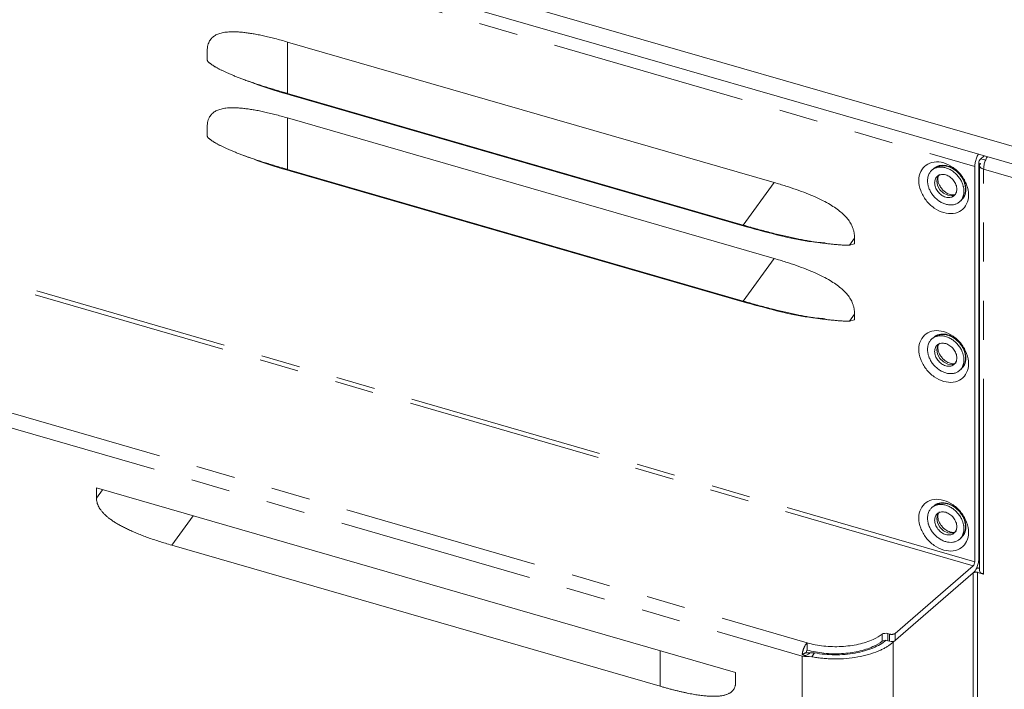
# Model space of a CAD drawing. Header units: millimetres. Extents: x 19 to 844, y 7 to 552.
# Tile 45 of 49: x 687 to 719, y 449 to 471. Entities that reach past the tile are written whole.
import ezdxf

# ---------------------------------------------------------------- set-up
doc = ezdxf.new("R2010")
doc.units = ezdxf.units.MM
doc.linetypes.add('PHANTOM', pattern=[12.7, 6.35, -1.27, 1.27, -1.27, 1.27, -1.27])

msp = doc.modelspace()

# ---------------------------------------------------------------- linework, layer by layer
at = {"color": 8, "linetype": 'PHANTOM', "lineweight": 0}
for p, q in [((717.9239, 453.5044), (601.5878, 487.0877)), ((717.9739, 453.6343), (601.6378, 487.2176)), ((599.9442, 483.4976), (712.5275, 450.9976)), ((599.7775, 483.0646), (712.3608, 450.5646)), ((692.1085, 473.9499), (717.9739, 466.4832)), ((695.6279, 468.8588), (695.6279, 470.5323)), ((695.6279, 468.8588), (695.732, 468.8047)), ((695.6279, 466.3892), (695.6279, 468.0627)), ((695.6279, 466.3892), (695.732, 466.3351)), ((718.2626, 453.2334), (718.2626, 466.3999)), ((718.2626, 466.3999), (732.3557, 462.3315)), ((711.4524, 465.9642), (710.4441, 464.5817)), ((710.4441, 464.5817), (710.5482, 464.5276)), ((713.8969, 463.9253), (714.0658, 464.1569)), ((711.4524, 463.4946), (710.4441, 462.1121)), ((710.4441, 462.1121), (710.5482, 462.058)), ((713.8969, 461.4557), (714.0658, 461.6873)), ((689.4112, 455.7078), (689.6082, 455.978)), ((691.862, 454.1727), (692.5577, 455.1266)), ((717.9239, 453.2734), (717.9239, 396.5776)), ((718.0605, 396.5959), (718.0605, 453.2917)), ((714.9661, 451.2804), (714.9661, 451.0496)), ((715.1433, 451.0701), (715.1434, 451.301)), ((715.2051, 451.2832), (715.2051, 451.0522)), ((715.3872, 451.0766), (715.3872, 451.3076)), ((715.3206, 451.0189), (715.3206, 394.3231)), ((707.7449, 449.5877), (707.7449, 450.7424)), ((712.3608, 450.5646), (712.3608, 393.9843))]:
    msp.add_line(p, q, dxfattribs=at)
at = {"color": 7, "linetype": 'Continuous', "lineweight": 15}
for p, q in [((693.0035, 474.7019), (732.933, 463.1752)), ((692.5085, 474.2732), (732.933, 462.6037)), ((711.4524, 465.9642), (695.6279, 470.5323)), ((693.0145, 469.9536), (693.0145, 470.2339)), ((694.1376, 469.3362), (694.3677, 469.2478)), ((695.6279, 468.8588), (710.4441, 464.5817)), ((710.5482, 464.5276), (695.732, 468.8047)), ((711.4524, 463.4946), (695.6279, 468.0627)), ((693.0145, 467.484), (693.0145, 467.7642)), ((694.1376, 466.8665), (694.3677, 466.7782)), ((718.1072, 466.5987), (718.1072, 453.7498)), ((718.1072, 466.5987), (718.165, 466.582)), ((718.1572, 466.7286), (718.2789, 466.834)), ((718.1656, 466.7358), (718.2983, 466.6975)), ((695.6279, 466.3892), (710.4441, 462.1121)), ((710.5482, 462.058), (695.732, 466.3351)), ((716.6505, 466.4263), (716.5818, 466.3668)), ((717.9739, 453.6343), (717.9739, 466.4832)), ((718.1292, 466.5184), (718.1292, 453.3458)), ((717.4765, 465.3337), (717.5452, 465.3932)), ((713.8969, 463.9253), (714.0658, 463.9741)), ((714.0658, 463.9741), (714.0658, 464.1569)), ((713.8969, 461.4557), (714.0658, 461.5045)), ((714.0658, 461.5045), (714.0658, 461.6873)), ((716.6505, 460.9415), (716.5818, 460.8819)), ((717.4765, 459.8488), (717.5452, 459.9084)), ((689.4112, 456.0349), (710.1958, 450.0349)), ((689.4112, 456.0349), (689.4112, 455.7078)), ((716.6505, 455.4566), (716.5818, 455.3971)), ((717.4765, 454.364), (717.5452, 454.4235)), ((691.862, 454.1727), (707.7449, 449.5877)), ((715.3872, 451.3076), (717.9239, 453.5044)), ((718.0401, 453.4516), (718.1292, 453.4259)), ((715.3206, 451.0189), (717.9239, 453.2734)), ((718.0605, 453.2917), (718.2626, 453.2334)), ((715.1434, 451.301), (715.2051, 451.2832)), ((712.5279, 450.9975), (712.5277, 450.7666)), ((715.1433, 451.0701), (715.2051, 451.0522)), ((712.3642, 450.6253), (712.4812, 450.5915)), ((712.6119, 450.6584), (712.4812, 450.5915)), ((712.7667, 450.673), (712.6716, 450.5484)), ((710.1958, 449.7078), (710.1958, 450.0349))]:
    msp.add_line(p, q, dxfattribs=at)
at = {"color": 8, "linetype": 'PHANTOM', "lineweight": 0, "flags": 128}
for points in [[(716.736, 466.013), (716.7635, 466.1432), (716.8116, 466.2122)], [(717.3428, 465.5738), (717.235, 465.5356), (717.0969, 465.548), (716.9588, 465.6153), (716.8417, 465.7274), (716.7635, 465.867), (716.736, 466.013)], [(717.3614, 460.1022), (717.352, 460.0952), (717.235, 460.0508), (717.0969, 460.0632), (716.9588, 460.1305), (716.8417, 460.2425), (716.7635, 460.3822), (716.736, 460.5282), (716.7635, 460.6584), (716.8242, 460.7391)], [(717.3614, 454.6174), (717.352, 454.6104), (717.235, 454.566), (717.0969, 454.5784), (716.9588, 454.6457), (716.8417, 454.7577), (716.7635, 454.8973), (716.736, 455.0434), (716.7635, 455.1735), (716.8242, 455.2543)]]:
    msp.add_lwpolyline(points, dxfattribs=at)
at = {"color": 7, "linetype": 'Continuous', "lineweight": 15}
for points, knots in [([(695.6279, 470.5323), (695.5579, 470.5523), (695.4209, 470.5913), (695.2199, 470.6445), (695.0279, 470.6922), (694.845, 470.7341), (694.671, 470.7702), (694.5059, 470.8006), (694.3498, 470.8251), (694.2025, 470.8439), (694.0639, 470.8569), (693.9339, 470.8641), (693.787, 470.8657), (693.6288, 470.8565), (693.4659, 470.8277), (693.3274, 470.7803), (693.2139, 470.7134), (693.1238, 470.6243), (693.0667, 470.5265), (693.0337, 470.4287), (693.0172, 470.3361), (693.0154, 470.2688), (693.0145, 470.2339)], [0, 0, 0, 0, 0.0676901, 0.1324715, 0.1943688, 0.2534137, 0.3096425, 0.3630966, 0.4138259, 0.4618888, 0.5073524, 0.5502999, 0.5908299, 0.6547958, 0.7121592, 0.7639959, 0.8117842, 0.8582917, 0.9046617, 0.9342519, 0.9659543, 1, 1, 1, 1]), ([(693.0145, 469.9536), (693.0148, 469.9492), (693.0153, 469.9405), (693.0199, 469.9271), (693.0274, 469.9132), (693.0381, 469.8988), (693.0518, 469.884), (693.0681, 469.8686), (693.0867, 469.8528), (693.107, 469.8366), (693.1292, 469.8199), (693.1531, 469.8027), (693.1789, 469.7851), (693.2064, 469.7672), (693.2355, 469.7489), (693.2664, 469.7303), (693.2989, 469.7113), (693.3332, 469.692), (693.3692, 469.6723), (693.4069, 469.6523), (693.4463, 469.632), (693.4874, 469.6114), (693.5301, 469.5906), (693.5745, 469.5695), (693.6205, 469.5482), (693.6682, 469.5267), (693.7176, 469.5049), (693.7687, 469.4828), (693.8216, 469.4605), (693.8762, 469.438), (693.9326, 469.4152), (693.9908, 469.3922), (694.0507, 469.369), (694.1124, 469.3455), (694.1759, 469.3218), (694.2411, 469.2979), (694.3082, 469.2738), (694.377, 469.2495), (694.4477, 469.2249), (694.5202, 469.2002), (694.5944, 469.1752), (694.6705, 469.15), (694.7485, 469.1245), (694.8282, 469.0989), (694.9098, 469.073), (694.9932, 469.047), (695.0784, 469.0207), (695.1655, 468.9942), (695.2544, 468.9675), (695.3451, 468.9406), (695.4377, 468.9135), (695.5321, 468.8861), (695.5958, 468.868), (695.6279, 468.8588)], [0, 0, 0, 0, 0.0136587, 0.0273007, 0.0409204, 0.054528, 0.0681437, 0.0817901, 0.0954836, 0.1092329, 0.1230541, 0.1369733, 0.1510257, 0.1652544, 0.1796993, 0.1943745, 0.2092905, 0.2244608, 0.2399007, 0.2556278, 0.2716611, 0.2880209, 0.304727, 0.3217898, 0.3392162, 0.3570138, 0.3751909, 0.3937565, 0.4127199, 0.43209, 0.4518726, 0.4720734, 0.4926976, 0.5137505, 0.5352371, 0.5571621, 0.5795292, 0.6023419, 0.6256039, 0.6493185, 0.6734889, 0.6981182, 0.723209, 0.7487641, 0.7747856, 0.8012758, 0.8282369, 0.8556711, 0.8835803, 0.9119664, 0.9408309, 0.970175, 1, 1, 1, 1]), ([(694.3693, 469.2571), (694.4652, 469.218), (694.8889, 469.0456), (695.3643, 468.9098), (695.732, 468.8047)], [0, 0, 0, 0, 0.2264766, 1, 1, 1, 1]), ([(695.6279, 468.0627), (695.5579, 468.0827), (695.4209, 468.1216), (695.2199, 468.1749), (695.0279, 468.2226), (694.845, 468.2644), (694.671, 468.3006), (694.5059, 468.3309), (694.3498, 468.3555), (694.2025, 468.3743), (694.0639, 468.3873), (693.9339, 468.3945), (693.787, 468.3961), (693.6288, 468.3869), (693.4659, 468.358), (693.3274, 468.3107), (693.2139, 468.2438), (693.1238, 468.1546), (693.0667, 468.0569), (693.0337, 467.9591), (693.0172, 467.8665), (693.0154, 467.7991), (693.0145, 467.7642)], [0, 0, 0, 0, 0.06769015, 0.13247145, 0.1943688, 0.25341367, 0.30964254, 0.36309665, 0.41382591, 0.46188881, 0.50735243, 0.55029985, 0.59082993, 0.65479581, 0.71215922, 0.76399594, 0.81178422, 0.85829173, 0.90466167, 0.93425188, 0.96595428, 1, 1, 1, 1]), ([(693.0145, 467.484), (693.0148, 467.4796), (693.0153, 467.4709), (693.0199, 467.4574), (693.0274, 467.4436), (693.0381, 467.4292), (693.0518, 467.4144), (693.0681, 467.399), (693.0867, 467.3832), (693.107, 467.367), (693.1292, 467.3503), (693.1531, 467.3331), (693.1789, 467.3155), (693.2064, 467.2975), (693.2355, 467.2793), (693.2664, 467.2606), (693.2989, 467.2417), (693.3332, 467.2223), (693.3692, 467.2027), (693.4069, 467.1827), (693.4463, 467.1624), (693.4874, 467.1418), (693.5301, 467.121), (693.5745, 467.0999), (693.6205, 467.0786), (693.6682, 467.0571), (693.7176, 467.0352), (693.7687, 467.0132), (693.8216, 466.9909), (693.8762, 466.9684), (693.9326, 466.9456), (693.9908, 466.9226), (694.0507, 466.8994), (694.1124, 466.8759), (694.1759, 466.8522), (694.2411, 466.8283), (694.3082, 466.8042), (694.377, 466.7799), (694.4477, 466.7553), (694.5202, 466.7306), (694.5944, 466.7056), (694.6705, 466.6803), (694.7485, 466.6549), (694.8282, 466.6293), (694.9098, 466.6034), (694.9932, 466.5773), (695.0784, 466.5511), (695.1655, 466.5246), (695.2544, 466.4979), (695.3451, 466.471), (695.4377, 466.4439), (695.5321, 466.4165), (695.5958, 466.3983), (695.6279, 466.3892)], [0, 0, 0, 0, 0.0136587, 0.0273007, 0.0409204, 0.054528, 0.0681437, 0.0817901, 0.0954836, 0.1092329, 0.1230541, 0.1369733, 0.1510257, 0.1652544, 0.1796993, 0.1943745, 0.2092905, 0.2244608, 0.2399007, 0.2556278, 0.2716611, 0.2880209, 0.304727, 0.3217898, 0.3392162, 0.3570138, 0.3751909, 0.3937565, 0.4127199, 0.43209, 0.4518726, 0.4720734, 0.4926976, 0.5137505, 0.5352371, 0.5571621, 0.5795292, 0.6023419, 0.6256039, 0.6493185, 0.6734889, 0.6981182, 0.723209, 0.7487641, 0.7747856, 0.8012758, 0.8282369, 0.8556711, 0.8835803, 0.9119664, 0.9408309, 0.970175, 1, 1, 1, 1]), ([(717.9739, 466.4832), (717.9766, 466.5274), (717.9821, 466.6157), (718.025, 466.755), (718.0667, 466.8512), (718.0936, 466.8826), (718.0969, 466.8865)], [0, 0, 0, 0, 0.3184681, 0.6369332, 0.9553962, 1, 1, 1, 1]), ([(694.3693, 466.7874), (694.4652, 466.7484), (694.8889, 466.576), (695.3643, 466.4402), (695.732, 466.3351)], [0, 0, 0, 0, 0.2264766, 1, 1, 1, 1]), ([(716.1552, 466.0267), (716.1552, 466.1325), (716.1763, 466.2322), (716.2573, 466.4043), (716.3172, 466.4767), (716.4668, 466.5831), (716.5565, 466.6172), (716.752, 466.6417), (716.8577, 466.6322), (716.9635, 466.6017)], [0, 0, 0, 0, 0.25, 0.25, 0.5, 0.5, 0.75, 0.75, 1, 1, 1, 1]), ([(716.9635, 466.6017), (717.0693, 466.5711), (717.1751, 466.5196), (717.3706, 466.3821), (717.4603, 466.2964), (717.6099, 466.1035), (717.6698, 465.9966), (717.7508, 465.7777), (717.7718, 465.6659), (717.7718, 465.56)], [0, 0, 0, 0, 0.25, 0.25, 0.5, 0.5, 0.75, 0.75, 1, 1, 1, 1]), ([(718.1072, 466.5987), (718.1072, 466.6214), (718.1126, 466.6486), (718.1311, 466.6966), (718.1441, 466.7172), (718.1572, 466.7286)], [0, 0, 0, 0, 0.5, 0.5, 1, 1, 1, 1]), ([(718.165, 466.582), (718.1601, 466.5774), (718.1506, 466.5684), (718.1401, 466.5543), (718.1328, 466.5399), (718.129, 466.5254), (718.1286, 466.5106), (718.1316, 466.4957), (718.1392, 466.4773), (718.155, 466.4561), (718.1828, 466.4339), (718.2185, 466.4144), (718.2477, 466.4048), (718.2626, 466.3999)], [0, 0, 0, 0, 0.0741216, 0.1458791, 0.2161293, 0.2857847, 0.3557812, 0.427041, 0.5004389, 0.6238899, 0.7502344, 0.8729231, 1, 1, 1, 1]), ([(718.2626, 466.3999), (718.2653, 466.444), (718.2707, 466.5323), (718.3137, 466.6717), (718.3554, 466.7678), (718.3823, 466.7993), (718.3856, 466.8032)], [0, 0, 0, 0, 0.3184681, 0.6369332, 0.9553962, 1, 1, 1, 1]), ([(717.622, 465.6803), (717.6217, 465.6934), (717.6212, 465.7194), (717.6173, 465.7591), (717.6111, 465.799), (717.6023, 465.8391), (717.591, 465.8794), (717.5683, 465.9464), (717.5256, 466.0391), (717.4513, 466.1506), (717.3612, 466.2509), (717.2581, 466.3355), (717.1465, 466.4019), (717.0303, 466.4466), (716.914, 466.469), (716.8024, 466.4671), (716.6992, 466.4421), (716.6092, 466.3938), (716.5348, 466.3252), (716.4861, 466.2475), (716.457, 466.1703), (716.4413, 466.0987), (716.4394, 466.0476), (716.4384, 466.022)], [0, 0, 0, 0, 0.0210188, 0.0418531, 0.062592, 0.083326, 0.1041455, 0.1251401, 0.1875782, 0.2501042, 0.3125423, 0.3750683, 0.4375064, 0.5000324, 0.5624705, 0.6249965, 0.6874346, 0.7499606, 0.8123987, 0.8749247, 0.9166788, 0.958129, 1, 1, 1, 1]), ([(717.6886, 465.738), (717.6798, 465.818), (717.662, 465.9781), (717.525, 466.2147), (717.3298, 466.4024), (717.0957, 466.5172), (716.8686, 466.5327), (716.7113, 466.4929), (716.6626, 466.4297), (716.6552, 466.42)], [0, 0, 0, 0, 0.1617784, 0.3235568, 0.4853351, 0.6471135, 0.8088919, 0.9706703, 1, 1, 1, 1]), ([(716.6694, 465.9553), (716.6694, 466.0025), (716.6787, 466.047), (716.7149, 466.1239), (716.7416, 466.1562), (716.8084, 466.2037), (716.8485, 466.2189), (716.9357, 466.2298), (716.983, 466.2256), (717.0774, 466.1983), (717.1246, 466.1753), (717.2119, 466.114), (717.252, 466.0757), (717.3188, 465.9896), (717.3455, 465.9418), (717.3816, 465.8441), (717.391, 465.7942), (717.391, 465.747)], [0, 0, 0, 0, 0.125, 0.125, 0.25, 0.25, 0.375, 0.375, 0.5, 0.5, 0.625, 0.625, 0.75, 0.75, 0.875, 0.875, 1, 1, 1, 1]), ([(717.0969, 466.4862), (717.0842, 466.4896), (717.0589, 466.4965), (717.0212, 466.5035), (716.9841, 466.5082), (716.9474, 466.5102), (716.9113, 466.5096), (716.864, 466.5054), (716.8074, 466.4939), (716.7441, 466.4705), (716.7072, 466.4468), (716.6886, 466.435)], [0, 0, 0, 0, 0.0839992, 0.167262, 0.250145, 0.3330099, 0.4162184, 0.500128, 0.6670915, 0.8327487, 1, 1, 1, 1]), ([(716.911, 465.7479), (716.8799, 465.7892), (716.8363, 465.8469), (716.7971, 465.9368), (716.776, 466.0098), (716.769, 466.0875), (716.7791, 466.1544), (716.7982, 466.1998), (716.8181, 466.2143), (716.8269, 466.2207)], [0, 0, 0, 0, 0.2055478, 0.2878368, 0.4191906, 0.5532208, 0.6986247, 0.8675301, 1, 1, 1, 1]), ([(717.6742, 465.7422), (717.674, 465.7549), (717.6735, 465.7804), (717.6697, 465.8191), (717.6636, 465.858), (717.655, 465.8971), (717.644, 465.9365), (717.6218, 466.0018), (717.5802, 466.0923), (717.5077, 466.201), (717.4198, 466.2989), (717.3303, 466.3723), (717.2468, 466.4248), (717.1725, 466.4616), (717.1222, 466.478), (717.0969, 466.4862)], [0, 0, 0, 0, 0.0420239, 0.0836794, 0.1251449, 0.1666013, 0.2082296, 0.2502087, 0.3750556, 0.500065, 0.6249118, 0.7499212, 0.8334143, 0.9162909, 1, 1, 1, 1]), ([(714.0658, 464.1569), (714.0655, 464.1748), (714.065, 464.2102), (714.0606, 464.263), (714.0537, 464.3145), (714.0441, 464.3647), (714.032, 464.4134), (714.0069, 464.4954), (713.957, 464.61), (713.8667, 464.7512), (713.7521, 464.884), (713.6147, 465.0111), (713.452, 465.1339), (713.2586, 465.2567), (713.0333, 465.3793), (712.7746, 465.5015), (712.4865, 465.6214), (712.1686, 465.7389), (711.8206, 465.8552), (711.5784, 465.9269), (711.4524, 465.9642)], [0, 0, 0, 0, 0.0173168, 0.0340344, 0.0501631, 0.0657267, 0.0807603, 0.0953061, 0.1416498, 0.1881394, 0.2359488, 0.2877997, 0.3451724, 0.4091448, 0.4852838, 0.5698242, 0.6632533, 0.7659271, 0.8781095, 1, 1, 1, 1]), ([(716.9635, 464.9851), (716.8577, 465.0156), (716.752, 465.0672), (716.5565, 465.2046), (716.4668, 465.2904), (716.3172, 465.4832), (716.2573, 465.5902), (716.1763, 465.8091), (716.1552, 465.9209), (716.1552, 466.0267)], [0, 0, 0, 0, 0.25, 0.25, 0.5, 0.5, 0.75, 0.75, 1, 1, 1, 1]), ([(716.4384, 466.022), (716.4387, 466.0089), (716.4391, 465.9828), (716.443, 465.9431), (716.4493, 465.9032), (716.4581, 465.8631), (716.4694, 465.8228), (716.4921, 465.7558), (716.5348, 465.6631), (716.6091, 465.5517), (716.6992, 465.4513), (716.8023, 465.3668), (716.9139, 465.3003), (717.0301, 465.2556), (717.1464, 465.2332), (717.258, 465.2352), (717.3612, 465.2601), (717.4512, 465.3085), (717.5256, 465.3771), (717.5743, 465.4548), (717.6034, 465.5319), (717.6191, 465.6036), (717.621, 465.6546), (717.622, 465.6803)], [0, 0, 0, 0, 0.0210188, 0.0418531, 0.062592, 0.083326, 0.1041455, 0.1251401, 0.1875782, 0.2501042, 0.3125423, 0.3750683, 0.4375064, 0.5000324, 0.5624705, 0.6249965, 0.6874346, 0.7499606, 0.8123987, 0.8749247, 0.9166788, 0.958129, 1, 1, 1, 1]), ([(717.391, 465.747), (717.391, 465.6997), (717.3816, 465.6552), (717.3455, 465.5784), (717.3188, 465.5461), (717.252, 465.4985), (717.2119, 465.4834), (717.1246, 465.4724), (717.0774, 465.4766), (716.983, 465.5039), (716.9357, 465.5269), (716.8485, 465.5883), (716.8084, 465.6266), (716.7416, 465.7127), (716.7149, 465.7604), (716.6787, 465.8581), (716.6694, 465.9081), (716.6694, 465.9553)], [0, 0, 0, 0, 0.125, 0.125, 0.25, 0.25, 0.375, 0.375, 0.5, 0.5, 0.625, 0.625, 0.75, 0.75, 0.875, 0.875, 1, 1, 1, 1]), ([(717.3407, 465.5763), (717.3183, 465.5682), (717.279, 465.554), (717.1852, 465.5659), (717.1024, 465.5969), (717.0235, 465.6428), (716.9591, 465.6951), (716.9229, 465.7349), (716.911, 465.7479)], [0, 0, 0, 0, 0.2634778, 0.4637664, 0.6135788, 0.7514258, 0.9186946, 1, 1, 1, 1]), ([(717.5386, 465.3977), (717.5787, 465.4364), (717.6678, 465.5223), (717.6813, 465.6615), (717.6886, 465.738)], [0, 0, 0, 0, 0.4501594, 1, 1, 1, 1]), ([(717.5777, 465.4704), (717.5969, 465.4904), (717.6618, 465.558), (717.6691, 465.6661), (717.6742, 465.7422)], [0, 0, 0, 0, 0.2957945, 1, 1, 1, 1]), ([(717.7718, 465.56), (717.7718, 465.4542), (717.7508, 465.3546), (717.6698, 465.1824), (717.6099, 465.1101), (717.4603, 465.0036), (717.3706, 464.9696), (717.1751, 464.9451), (717.0693, 464.9545), (716.9635, 464.9851)], [0, 0, 0, 0, 0.25, 0.25, 0.5, 0.5, 0.75, 0.75, 1, 1, 1, 1]), ([(710.4441, 464.5817), (710.525, 464.5582), (710.6834, 464.5122), (710.9184, 464.4465), (711.1452, 464.3851), (711.3638, 464.3282), (711.5744, 464.2757), (711.777, 464.2274), (711.9718, 464.1833), (712.1588, 464.1434), (712.3381, 464.1075), (712.5101, 464.0756), (712.6749, 464.0474), (712.8327, 464.0228), (712.9839, 464.0016), (713.1294, 463.9833), (713.2695, 463.9675), (713.4048, 463.9541), (713.536, 463.9427), (713.6632, 463.9326), (713.7858, 463.9254), (713.8598, 463.9254), (713.8969, 463.9253)], [0, 0, 0, 0, 0.0751128, 0.147111, 0.2160216, 0.2818791, 0.3447216, 0.4045953, 0.4615545, 0.5156611, 0.5669933, 0.6156421, 0.661734, 0.7054121, 0.7468251, 0.78626, 0.8240056, 0.8602974, 0.8956485, 0.9305444, 0.9652311, 1, 1, 1, 1]), ([(710.5482, 464.5276), (710.9179, 464.4266), (711.573, 464.2475), (712.4292, 464.0542), (712.9322, 464.0168), (713.1118, 464.0034)], [0, 0, 0, 0, 0.4544064, 0.8051608, 1, 1, 1, 1]), ([(714.0658, 461.6873), (714.0655, 461.7052), (714.065, 461.7406), (714.0606, 461.7934), (714.0537, 461.8449), (714.0441, 461.8951), (714.032, 461.9438), (714.0069, 462.0258), (713.957, 462.1404), (713.8667, 462.2816), (713.7521, 462.4144), (713.6147, 462.5415), (713.452, 462.6643), (713.2586, 462.7871), (713.0333, 462.9097), (712.7746, 463.0319), (712.4865, 463.1517), (712.1686, 463.2693), (711.8206, 463.3856), (711.5784, 463.4573), (711.4524, 463.4946)], [0, 0, 0, 0, 0.0173168, 0.0340344, 0.0501631, 0.0657267, 0.0807603, 0.0953061, 0.1416498, 0.1881394, 0.2359488, 0.2877997, 0.3451724, 0.4091448, 0.4852838, 0.5698242, 0.6632533, 0.7659271, 0.8781095, 1, 1, 1, 1]), ([(710.4441, 462.1121), (710.525, 462.0886), (710.6834, 462.0426), (710.9184, 461.9769), (711.1452, 461.9155), (711.3638, 461.8586), (711.5744, 461.806), (711.777, 461.7577), (711.9718, 461.7137), (712.1588, 461.6738), (712.3381, 461.6379), (712.5101, 461.606), (712.6749, 461.5778), (712.8327, 461.5532), (712.9839, 461.532), (713.1294, 461.5137), (713.2695, 461.4978), (713.4048, 461.4845), (713.536, 461.4731), (713.6632, 461.463), (713.7858, 461.4558), (713.8598, 461.4557), (713.8969, 461.4557)], [0, 0, 0, 0, 0.0751128, 0.147111, 0.2160216, 0.2818791, 0.3447216, 0.4045953, 0.4615545, 0.5156611, 0.5669933, 0.6156421, 0.661734, 0.7054121, 0.7468251, 0.78626, 0.8240056, 0.8602974, 0.8956485, 0.9305444, 0.9652311, 1, 1, 1, 1]), ([(710.5482, 462.058), (710.9179, 461.9569), (711.573, 461.7779), (712.4292, 461.5846), (712.9322, 461.5472), (713.1118, 461.5338)], [0, 0, 0, 0, 0.4544064, 0.8051608, 1, 1, 1, 1]), ([(716.1552, 460.5419), (716.1552, 460.6477), (716.1763, 460.7474), (716.2573, 460.9195), (716.3172, 460.9919), (716.4668, 461.0983), (716.5565, 461.1323), (716.752, 461.1569), (716.8577, 461.1474), (716.9635, 461.1168)], [0, 0, 0, 0, 0.25, 0.25, 0.5, 0.5, 0.75, 0.75, 1, 1, 1, 1]), ([(716.9635, 461.1168), (717.0693, 461.0863), (717.1751, 461.0347), (717.3706, 460.8973), (717.4603, 460.8115), (717.6099, 460.6187), (717.6698, 460.5117), (717.7508, 460.2929), (717.7718, 460.181), (717.7718, 460.0752)], [0, 0, 0, 0, 0.25, 0.25, 0.5, 0.5, 0.75, 0.75, 1, 1, 1, 1]), ([(717.622, 460.1955), (717.6217, 460.2085), (717.6212, 460.2346), (717.6173, 460.2743), (717.6111, 460.3142), (717.6023, 460.3543), (717.591, 460.3946), (717.5683, 460.4616), (717.5256, 460.5543), (717.4513, 460.6658), (717.3612, 460.7661), (717.2581, 460.8506), (717.1465, 460.9171), (717.0303, 460.9618), (716.914, 460.9842), (716.8024, 460.9822), (716.6992, 460.9573), (716.6092, 460.9089), (716.5348, 460.8403), (716.4861, 460.7626), (716.457, 460.6855), (716.4413, 460.6138), (716.4394, 460.5628), (716.4384, 460.5371)], [0, 0, 0, 0, 0.02101884, 0.04185309, 0.06259199, 0.08332597, 0.10414554, 0.12514011, 0.18757819, 0.25010421, 0.31254229, 0.37506831, 0.43750639, 0.50003241, 0.56247049, 0.62499651, 0.68743458, 0.7499606, 0.81239868, 0.8749247, 0.91667881, 0.95812901, 1, 1, 1, 1]), ([(717.6886, 460.2532), (717.6798, 460.3332), (717.662, 460.4932), (717.525, 460.7298), (717.3298, 460.9175), (717.0957, 461.0324), (716.8686, 461.0478), (716.7113, 461.008), (716.6626, 460.9449), (716.6552, 460.9352)], [0, 0, 0, 0, 0.1617758, 0.3235545, 0.4853348, 0.6471136, 0.8088923, 0.9706727, 1, 1, 1, 1]), ([(717.0969, 461.0014), (717.0842, 461.0048), (717.0589, 461.0116), (717.0212, 461.0187), (716.9841, 461.0233), (716.9474, 461.0253), (716.9113, 461.0248), (716.864, 461.0206), (716.8074, 461.009), (716.7441, 460.9856), (716.7072, 460.962), (716.6886, 460.9501)], [0, 0, 0, 0, 0.0839995, 0.1672625, 0.2501457, 0.3330108, 0.4162196, 0.5001294, 0.6670924, 0.8327492, 1, 1, 1, 1]), ([(717.6742, 460.2574), (717.674, 460.2701), (717.6735, 460.2955), (717.6697, 460.3343), (717.6636, 460.3732), (717.655, 460.4123), (717.644, 460.4517), (717.6218, 460.517), (717.5802, 460.6074), (717.5077, 460.7162), (717.4198, 460.8141), (717.3303, 460.8875), (717.2468, 460.94), (717.1725, 460.9767), (717.1222, 460.9931), (717.0969, 461.0014)], [0, 0, 0, 0, 0.0420239, 0.0836794, 0.1251449, 0.1666013, 0.2082296, 0.2502087, 0.3750556, 0.500065, 0.6249118, 0.7499212, 0.8334143, 0.9162909, 1, 1, 1, 1]), ([(716.9635, 459.5003), (716.8577, 459.5308), (716.752, 459.5824), (716.5565, 459.7198), (716.4668, 459.8056), (716.3172, 459.9984), (716.2573, 460.1054), (716.1763, 460.3242), (716.1552, 460.4361), (716.1552, 460.5419)], [0, 0, 0, 0, 0.25, 0.25, 0.5, 0.5, 0.75, 0.75, 1, 1, 1, 1]), ([(716.4384, 460.5371), (716.4387, 460.524), (716.4391, 460.498), (716.443, 460.4583), (716.4493, 460.4184), (716.4581, 460.3783), (716.4694, 460.338), (716.4921, 460.271), (716.5348, 460.1783), (716.6091, 460.0668), (716.6992, 459.9665), (716.8023, 459.8819), (716.9139, 459.8155), (717.0301, 459.7708), (717.1464, 459.7484), (717.258, 459.7503), (717.3612, 459.7753), (717.4512, 459.8236), (717.5256, 459.8922), (717.5743, 459.9699), (717.6034, 460.0471), (717.6191, 460.1187), (717.621, 460.1698), (717.622, 460.1955)], [0, 0, 0, 0, 0.02101884, 0.04185309, 0.06259199, 0.08332597, 0.10414554, 0.12514011, 0.18757819, 0.25010421, 0.31254229, 0.37506831, 0.43750639, 0.50003241, 0.56247049, 0.62499651, 0.68743458, 0.7499606, 0.81239868, 0.8749247, 0.91667881, 0.95812901, 1, 1, 1, 1]), ([(716.6694, 460.4705), (716.6694, 460.5177), (716.6787, 460.5622), (716.7149, 460.639), (716.7416, 460.6713), (716.8084, 460.7189), (716.8485, 460.7341), (716.9357, 460.745), (716.983, 460.7408), (717.0774, 460.7135), (717.1246, 460.6905), (717.2119, 460.6291), (717.252, 460.5908), (717.3188, 460.5047), (717.3455, 460.457), (717.3816, 460.3593), (717.391, 460.3094), (717.391, 460.2621)], [0, 0, 0, 0, 0.125, 0.125, 0.25, 0.25, 0.375, 0.375, 0.5, 0.5, 0.625, 0.625, 0.75, 0.75, 0.875, 0.875, 1, 1, 1, 1]), ([(717.391, 460.2621), (717.391, 460.2149), (717.3816, 460.1704), (717.3455, 460.0935), (717.3188, 460.0612), (717.252, 460.0137), (717.2119, 459.9985), (717.1246, 459.9876), (717.0774, 459.9918), (716.983, 460.0191), (716.9357, 460.0421), (716.8485, 460.1035), (716.8084, 460.1418), (716.7416, 460.2278), (716.7149, 460.2756), (716.6787, 460.3733), (716.6694, 460.4232), (716.6694, 460.4705)], [0, 0, 0, 0, 0.125, 0.125, 0.25, 0.25, 0.375, 0.375, 0.5, 0.5, 0.625, 0.625, 0.75, 0.75, 0.875, 0.875, 1, 1, 1, 1]), ([(716.911, 460.2631), (716.8799, 460.3043), (716.8363, 460.3621), (716.7971, 460.452), (716.7759, 460.5251), (716.7692, 460.6022), (716.7774, 460.6648), (716.7903, 460.6892), (716.7963, 460.7006)], [0, 0, 0, 0, 0.2494438, 0.3493061, 0.5087034, 0.6713565, 0.8478197, 1, 1, 1, 1]), ([(717.3668, 460.1122), (717.3601, 460.1051), (717.3399, 460.0837), (717.279, 460.0702), (717.1855, 460.0809), (717.1023, 460.1122), (717.0235, 460.158), (716.9591, 460.2103), (716.9229, 460.2501), (716.911, 460.2631)], [0, 0, 0, 0, 0.119024, 0.3593897, 0.5335953, 0.6638983, 0.7837939, 0.9292827, 1, 1, 1, 1]), ([(717.5386, 459.9129), (717.5787, 459.9516), (717.6678, 460.0375), (717.6813, 460.1767), (717.6886, 460.2532)], [0, 0, 0, 0, 0.4501594, 1, 1, 1, 1]), ([(717.5777, 459.9856), (717.5969, 460.0056), (717.6618, 460.0732), (717.6691, 460.1812), (717.6742, 460.2574)], [0, 0, 0, 0, 0.2958023, 1, 1, 1, 1]), ([(717.7718, 460.0752), (717.7718, 459.9694), (717.7508, 459.8697), (717.6698, 459.6976), (717.6099, 459.6252), (717.4603, 459.5188), (717.3706, 459.4848), (717.1751, 459.4602), (717.0693, 459.4697), (716.9635, 459.5003)], [0, 0, 0, 0, 0.25, 0.25, 0.5, 0.5, 0.75, 0.75, 1, 1, 1, 1]), ([(691.862, 454.1727), (691.7925, 454.1931), (691.6566, 454.2329), (691.4574, 454.2952), (691.2674, 454.3577), (691.0866, 454.4207), (690.9152, 454.4842), (690.753, 454.5482), (690.6, 454.6125), (690.4563, 454.6774), (690.3218, 454.7427), (690.1966, 454.8084), (690.0806, 454.8746), (689.9738, 454.9412), (689.8762, 455.0084), (689.7879, 455.076), (689.7087, 455.1441), (689.6388, 455.2128), (689.5781, 455.2821), (689.5265, 455.3519), (689.4843, 455.4224), (689.4515, 455.4934), (689.4282, 455.5649), (689.4137, 455.6371), (689.412, 455.684), (689.4112, 455.7078)], [0, 0, 0, 0, 0.0746674, 0.1460341, 0.2141202, 0.278949, 0.3405473, 0.3989465, 0.4541835, 0.5063017, 0.5553531, 0.6013998, 0.644517, 0.6847963, 0.7223501, 0.757317, 0.7898689, 0.8202185, 0.848628, 0.8754169, 0.9009653, 0.9257106, 0.9501336, 0.9747337, 1, 1, 1, 1]), ([(716.1552, 455.0571), (716.1552, 455.1629), (716.1763, 455.2626), (716.2573, 455.4347), (716.3172, 455.507), (716.4668, 455.6135), (716.5565, 455.6475), (716.752, 455.6721), (716.8577, 455.6626), (716.9635, 455.632)], [0, 0, 0, 0, 0.25, 0.25, 0.5, 0.5, 0.75, 0.75, 1, 1, 1, 1]), ([(717.622, 454.7106), (717.6217, 454.7237), (717.6212, 454.7498), (717.6173, 454.7895), (717.6111, 454.8294), (717.6023, 454.8695), (717.591, 454.9098), (717.5683, 454.9768), (717.5256, 455.0695), (717.4513, 455.1809), (717.3612, 455.2813), (717.2581, 455.3658), (717.1465, 455.4323), (717.0303, 455.4769), (716.914, 455.4994), (716.8024, 455.4974), (716.6992, 455.4724), (716.6092, 455.4241), (716.5348, 455.3555), (716.4861, 455.2778), (716.457, 455.2006), (716.4413, 455.129), (716.4394, 455.078), (716.4384, 455.0523)], [0, 0, 0, 0, 0.02101884, 0.04185309, 0.06259199, 0.08332597, 0.10414554, 0.12514011, 0.18757819, 0.25010421, 0.31254229, 0.37506831, 0.43750639, 0.50003241, 0.56247049, 0.62499651, 0.68743458, 0.7499606, 0.81239868, 0.8749247, 0.91667881, 0.95812901, 1, 1, 1, 1]), ([(717.6886, 454.7684), (717.6798, 454.8484), (717.662, 455.0084), (717.525, 455.245), (717.3298, 455.4327), (717.0957, 455.5475), (716.8686, 455.563), (716.7113, 455.5232), (716.6626, 455.46), (716.6552, 455.4504)], [0, 0, 0, 0, 0.1617785, 0.323557, 0.4853354, 0.6471142, 0.808893, 0.9706715, 1, 1, 1, 1]), ([(717.0969, 455.5165), (717.0842, 455.52), (717.0589, 455.5268), (717.0212, 455.5339), (716.9841, 455.5385), (716.9474, 455.5405), (716.9113, 455.5399), (716.864, 455.5358), (716.8074, 455.5242), (716.7441, 455.5008), (716.7072, 455.4772), (716.6886, 455.4653)], [0, 0, 0, 0, 0.0839994, 0.1672624, 0.2501456, 0.3330106, 0.4162193, 0.5001291, 0.6670923, 0.8327491, 1, 1, 1, 1]), ([(716.9635, 455.632), (717.0693, 455.6015), (717.1751, 455.5499), (717.3706, 455.4125), (717.4603, 455.3267), (717.6099, 455.1339), (717.6698, 455.0269), (717.7508, 454.808), (717.7718, 454.6962), (717.7718, 454.5904)], [0, 0, 0, 0, 0.25, 0.25, 0.5, 0.5, 0.75, 0.75, 1, 1, 1, 1]), ([(717.6742, 454.7725), (717.674, 454.7853), (717.6735, 454.8107), (717.6697, 454.8495), (717.6636, 454.8884), (717.655, 454.9275), (717.644, 454.9668), (717.6218, 455.0322), (717.5802, 455.1226), (717.5077, 455.2314), (717.4198, 455.3293), (717.3303, 455.4027), (717.2468, 455.4552), (717.1725, 455.4919), (717.1222, 455.5083), (717.0969, 455.5165)], [0, 0, 0, 0, 0.0420239, 0.0836794, 0.1251449, 0.1666013, 0.2082296, 0.2502087, 0.3750556, 0.500065, 0.6249118, 0.7499212, 0.8334143, 0.9162909, 1, 1, 1, 1]), ([(716.9635, 454.0154), (716.8577, 454.046), (716.752, 454.0975), (716.5565, 454.235), (716.4668, 454.3208), (716.3172, 454.5136), (716.2573, 454.6205), (716.1763, 454.8394), (716.1552, 454.9513), (716.1552, 455.0571)], [0, 0, 0, 0, 0.25, 0.25, 0.5, 0.5, 0.75, 0.75, 1, 1, 1, 1]), ([(716.4384, 455.0523), (716.4387, 455.0392), (716.4391, 455.0132), (716.443, 454.9735), (716.4493, 454.9336), (716.4581, 454.8935), (716.4694, 454.8531), (716.4921, 454.7862), (716.5348, 454.6935), (716.6091, 454.582), (716.6992, 454.4816), (716.8023, 454.3971), (716.9139, 454.3307), (717.0301, 454.286), (717.1464, 454.2635), (717.258, 454.2655), (717.3612, 454.2905), (717.4512, 454.3388), (717.5256, 454.4074), (717.5743, 454.4851), (717.6034, 454.5623), (717.6191, 454.6339), (717.621, 454.685), (717.622, 454.7106)], [0, 0, 0, 0, 0.02101884, 0.04185309, 0.06259199, 0.08332597, 0.10414554, 0.12514011, 0.18757819, 0.25010421, 0.31254229, 0.37506831, 0.43750639, 0.50003241, 0.56247049, 0.62499651, 0.68743458, 0.7499606, 0.81239868, 0.8749247, 0.91667881, 0.95812901, 1, 1, 1, 1]), ([(716.6694, 454.9856), (716.6694, 455.0329), (716.6787, 455.0774), (716.7149, 455.1542), (716.7416, 455.1865), (716.8084, 455.234), (716.8485, 455.2492), (716.9357, 455.2602), (716.983, 455.2559), (717.0774, 455.2287), (717.1246, 455.2056), (717.2119, 455.1443), (717.252, 455.106), (717.3188, 455.0199), (717.3455, 454.9722), (717.3816, 454.8745), (717.391, 454.8245), (717.391, 454.7773)], [0, 0, 0, 0, 0.125, 0.125, 0.25, 0.25, 0.375, 0.375, 0.5, 0.5, 0.625, 0.625, 0.75, 0.75, 0.875, 0.875, 1, 1, 1, 1]), ([(716.911, 454.7783), (716.8799, 454.8195), (716.8363, 454.8773), (716.7971, 454.9672), (716.7759, 455.0402), (716.7692, 455.1174), (716.7774, 455.1799), (716.7903, 455.2044), (716.7963, 455.2157)], [0, 0, 0, 0, 0.24944292, 0.3493049, 0.5087056, 0.67135813, 0.84781703, 1, 1, 1, 1]), ([(717.391, 454.7773), (717.391, 454.7301), (717.3816, 454.6856), (717.3455, 454.6087), (717.3188, 454.5764), (717.252, 454.5289), (717.2119, 454.5137), (717.1246, 454.5027), (717.0774, 454.507), (716.983, 454.5343), (716.9357, 454.5573), (716.8485, 454.6186), (716.8084, 454.6569), (716.7416, 454.743), (716.7149, 454.7908), (716.6787, 454.8885), (716.6694, 454.9384), (716.6694, 454.9856)], [0, 0, 0, 0, 0.125, 0.125, 0.25, 0.25, 0.375, 0.375, 0.5, 0.5, 0.625, 0.625, 0.75, 0.75, 0.875, 0.875, 1, 1, 1, 1]), ([(717.3668, 454.6274), (717.3601, 454.6203), (717.3399, 454.5989), (717.279, 454.5853), (717.1855, 454.596), (717.1023, 454.6273), (717.0235, 454.6732), (716.9591, 454.7255), (716.9229, 454.7653), (716.911, 454.7783)], [0, 0, 0, 0, 0.1190237, 0.3593922, 0.5335974, 0.6639, 0.783796, 0.9292829, 1, 1, 1, 1]), ([(717.5386, 454.428), (717.5787, 454.4667), (717.6678, 454.5527), (717.6813, 454.6918), (717.6886, 454.7684)], [0, 0, 0, 0, 0.45015708, 1, 1, 1, 1]), ([(717.5777, 454.5008), (717.5969, 454.5208), (717.6618, 454.5883), (717.6691, 454.6964), (717.6742, 454.7725)], [0, 0, 0, 0, 0.2957945, 1, 1, 1, 1]), ([(717.7718, 454.5904), (717.7718, 454.4846), (717.7508, 454.3849), (717.6698, 454.2128), (717.6099, 454.1404), (717.4603, 454.034), (717.3706, 453.9999), (717.1751, 453.9754), (717.0693, 453.9849), (716.9635, 454.0154)], [0, 0, 0, 0, 0.25, 0.25, 0.5, 0.5, 0.75, 0.75, 1, 1, 1, 1]), ([(717.9239, 453.2734), (717.9299, 453.279), (717.9419, 453.2899), (717.9597, 453.3101), (717.9772, 453.3327), (717.9998, 453.3663), (718.0264, 453.4139), (718.0543, 453.4779), (718.0774, 453.5463), (718.0942, 453.6162), (718.1052, 453.6856), (718.1066, 453.7283), (718.1072, 453.7498)], [0, 0, 0, 0, 0.06291848, 0.12519034, 0.18742148, 0.250219, 0.37502136, 0.50014707, 0.62494943, 0.75007514, 0.87479476, 1, 1, 1, 1]), ([(717.9739, 453.6343), (717.9739, 453.6116), (717.9685, 453.5844), (717.95, 453.5363), (717.937, 453.5157), (717.9239, 453.5044)], [0, 0, 0, 0, 0.5, 0.5, 1, 1, 1, 1]), ([(718.1292, 453.4182), (718.1061, 453.4239), (718.0738, 453.4319), (718.0389, 453.4298), (718.0291, 453.4292)], [0, 0, 0, 0, 0.7184194, 1, 1, 1, 1]), ([(717.9239, 453.2734), (717.9276, 453.2762), (717.9348, 453.2817), (717.9492, 453.2885), (717.9659, 453.2936), (717.9843, 453.297), (718.0038, 453.2987), (718.0234, 453.2983), (718.0428, 453.2962), (718.0545, 453.2932), (718.0605, 453.2917)], [0, 0, 0, 0, 0.12806097, 0.25084444, 0.37323854, 0.50017642, 0.62369224, 0.75010314, 0.87285629, 1, 1, 1, 1]), ([(718.1338, 453.349), (718.1338, 453.3374), (718.1338, 453.3083), (718.1788, 453.2648), (718.2347, 453.2439), (718.2626, 453.2334)], [0, 0, 0, 0, 0.2502617, 0.6251371, 1, 1, 1, 1]), ([(712.5279, 450.9975), (712.5279, 450.9975), (712.6942, 450.9496), (713.0571, 450.8799), (713.6393, 450.8648), (714.2024, 450.9402), (714.6561, 451.0876), (714.8821, 451.2179), (714.9661, 451.2804)], [0.00041618, 0.00041618, 0.00041618, 0.00041618, 0.00046708, 0.20940003, 0.41833299, 0.62726595, 0.8361989, 1, 1, 1, 1]), ([(714.9661, 451.2804), (714.9847, 451.2943), (715.0141, 451.3044), (715.0792, 451.312), (715.1145, 451.3093), (715.1434, 451.301)], [0, 0, 0, 0, 0.5, 0.5, 1, 1, 1, 1]), ([(715.2051, 451.2832), (715.2115, 451.2815), (715.224, 451.2783), (715.2442, 451.2753), (715.2647, 451.2739), (715.2856, 451.2743), (715.3079, 451.2764), (715.331, 451.2807), (715.3532, 451.2876), (715.3727, 451.2965), (715.3823, 451.3038), (715.3872, 451.3076)], [0, 0, 0, 0, 0.1030424, 0.2021112, 0.2996526, 0.398227, 0.5003169, 0.623798, 0.7501734, 0.872892, 1, 1, 1, 1]), ([(712.5275, 450.9976), (712.5221, 450.9927), (712.5112, 450.9828), (712.4951, 450.9645), (712.4792, 450.9439), (712.4638, 450.9211), (712.4491, 450.8963), (712.4351, 450.8696), (712.4219, 450.8415), (712.4098, 450.812), (712.3988, 450.7816), (712.389, 450.7505), (712.3806, 450.719), (712.3736, 450.6874), (712.3679, 450.656), (712.3654, 450.6355), (712.3642, 450.6253)], [0, 0, 0, 0, 0.0713607, 0.1427779, 0.2142338, 0.2856964, 0.3571409, 0.4285746, 0.5000112, 0.5714474, 0.6428798, 0.714322, 0.7857814, 0.8572331, 0.9286453, 1, 1, 1, 1]), ([(714.9661, 451.0496), (714.8806, 450.9863), (714.6465, 450.852), (714.1976, 450.7089), (713.6424, 450.6346), (713.0697, 450.6474), (712.694, 450.7187), (712.5277, 450.7666)], [0, 0, 0, 0, 0.16421728, 0.37315024, 0.58208319, 0.79101615, 0.99994911, 0.99994911, 0.99994911, 0.99994911]), ([(712.6716, 450.5484), (712.6983, 450.5435), (712.7517, 450.5336), (712.833, 450.5209), (712.9149, 450.5097), (712.9974, 450.5001), (713.0805, 450.4922), (713.1642, 450.4859), (713.2485, 450.4813), (713.3335, 450.4783), (713.5176, 450.4755), (713.8016, 450.4861), (714.173, 450.5345), (714.5223, 450.6141), (714.7748, 450.7019), (714.946, 450.7784), (715.0526, 450.8331), (715.1507, 450.8915), (715.2412, 450.9532), (715.294, 450.9969), (715.3206, 451.0189)], [0, 0, 0, 0, 0.0280022, 0.0558527, 0.083594, 0.111269, 0.1389209, 0.1665932, 0.194329, 0.2221713, 0.2501626, 0.3750622, 0.5000174, 0.624917, 0.7498722, 0.8001229, 0.8500095, 0.899783, 0.9496962, 1, 1, 1, 1]), ([(715.0896, 451.0856), (714.9779, 450.9888), (714.8316, 450.902), (714.488, 450.7589), (714.2908, 450.7028), (713.8695, 450.6279), (713.6455, 450.6093), (713.1985, 450.6119), (712.9755, 450.6331), (712.7667, 450.673)], [0, 0, 0, 0, 0.25, 0.25, 0.5, 0.5, 0.75, 0.75, 1, 1, 1, 1]), ([(715.1433, 451.0701), (715.1144, 451.0784), (715.0791, 451.0811), (715.0141, 451.0736), (714.9847, 451.0635), (714.9661, 451.0496)], [0, 0, 0, 0, 0.5, 0.5, 1, 1, 1, 1]), ([(715.3872, 451.0766), (715.3698, 451.0615), (715.34, 451.0501), (715.2725, 451.041), (715.2353, 451.0435), (715.2051, 451.0522)], [0, 0, 0, 0, 0.5, 0.5, 1, 1, 1, 1]), ([(712.4812, 450.5915), (712.4607, 450.5867), (712.4198, 450.5772), (712.3805, 450.5688), (712.3608, 450.5646)], [0, 0, 0, 0, 0.5000017, 1, 1, 1, 1]), ([(712.3642, 450.6253), (712.3704, 450.6276), (712.3827, 450.6324), (712.4014, 450.6417), (712.4201, 450.6507), (712.4387, 450.659), (712.4572, 450.6667), (712.4757, 450.6741), (712.4882, 450.6805), (712.4945, 450.6836)], [0, 0, 0, 0, 0.1429509, 0.2857511, 0.4285414, 0.5713686, 0.714316, 0.8573242, 1, 1, 1, 1]), ([(712.4942, 450.6835), (712.4948, 450.6984), (712.4986, 450.7158), (712.5109, 450.7464), (712.5193, 450.7594), (712.5277, 450.7666)], [0, 0, 0, 0, 0.5, 0.5, 1, 1, 1, 1]), ([(712.4948, 450.6803), (712.5029, 450.6791), (712.5191, 450.6767), (712.5424, 450.6721), (712.5653, 450.6673), (712.5882, 450.6626), (712.604, 450.6598), (712.6119, 450.6584)], [0, 0, 0, 0, 0.2001795, 0.3999915, 0.5999839, 0.8000321, 1, 1, 1, 1]), ([(710.1958, 449.7078), (710.1955, 449.6942), (710.1949, 449.6674), (710.1902, 449.6288), (710.1825, 449.5921), (710.1718, 449.5573), (710.1579, 449.5245), (710.141, 449.4936), (710.121, 449.4646), (710.098, 449.4375), (710.0718, 449.4124), (710.0426, 449.3893), (710.0103, 449.368), (709.975, 449.3487), (709.9366, 449.3314), (709.8952, 449.3159), (709.8507, 449.3024), (709.8031, 449.2908), (709.7525, 449.2811), (709.6989, 449.2734), (709.6421, 449.2675), (709.5823, 449.2636), (709.5195, 449.2616), (709.4536, 449.2615), (709.3846, 449.2634), (709.3126, 449.2671), (709.2375, 449.2728), (709.1594, 449.2804), (709.0782, 449.2899), (708.9939, 449.3013), (708.9066, 449.3146), (708.8162, 449.3299), (708.7228, 449.347), (708.6262, 449.3661), (708.5267, 449.3871), (708.424, 449.41), (708.3183, 449.4349), (708.2096, 449.4616), (708.0977, 449.4903), (707.9829, 449.5209), (707.8649, 449.5534), (707.7852, 449.5762), (707.7449, 449.5877)], [0, 0, 0, 0, 0.0146421, 0.0289982, 0.0431573, 0.0572126, 0.0712588, 0.0853913, 0.0997035, 0.1142854, 0.1292221, 0.1445929, 0.1604705, 0.1769209, 0.1940035, 0.2117714, 0.2302716, 0.249546, 0.2696315, 0.2905607, 0.3123626, 0.3350626, 0.3586834, 0.383245, 0.4087653, 0.4352602, 0.462744, 0.4912293, 0.5207276, 0.5512493, 0.5828035, 0.6153989, 0.6490429, 0.6837425, 0.7195041, 0.7563334, 0.7942358, 0.833216, 0.8732786, 0.9144276, 0.9566669, 1, 1, 1, 1])]:
    msp.add_open_spline(points, degree=3, knots=knots, dxfattribs=at)
for points in [[(712.3608, 450.5646), (712.4603, 450.5552), (712.5643, 450.5497), (712.6716, 450.5484)], [(712.7667, 450.673), (712.6726, 450.6728), (712.5814, 450.6764), (712.4942, 450.6834)]]:
    msp.add_open_spline(points, degree=3, dxfattribs=at)

doc.saveas('drawing.dxf')
